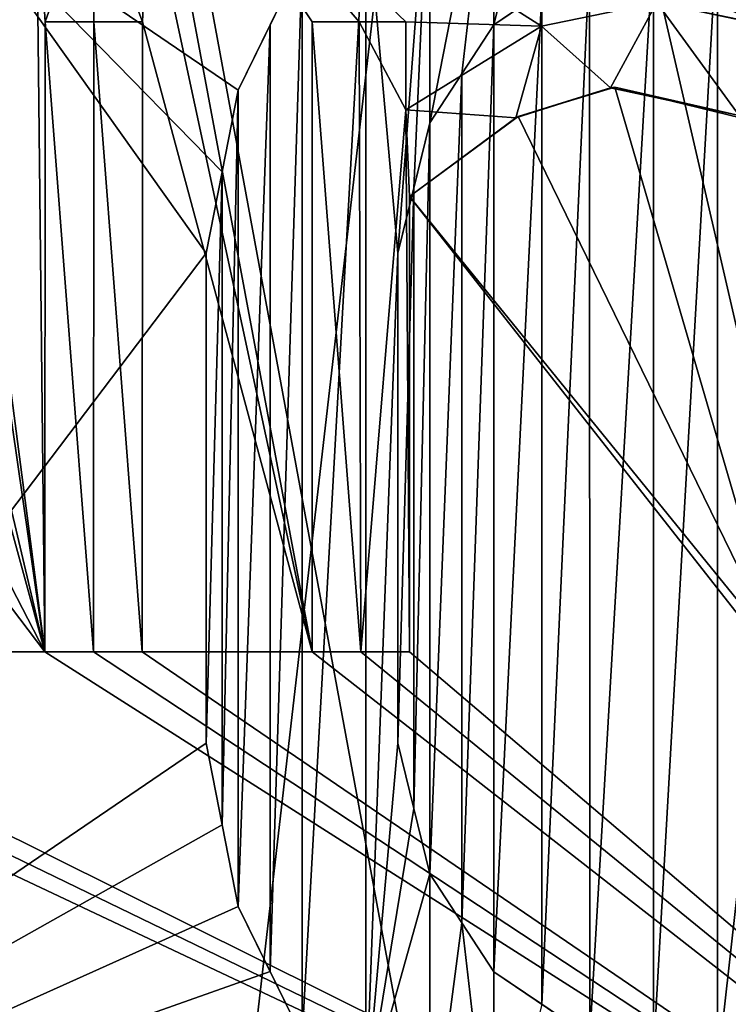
# Model space of a CAD drawing. Header units: millimetres. Extents: x -52 to 107, y -6 to 112.
# Tile 184 of 256: x -7.8 to -5.49, y 68.6 to 71.81. Entities that reach past the tile are written whole.
import ezdxf

# ---------------------------------------------------------------- set-up
doc = ezdxf.new("R2010")
doc.units = ezdxf.units.MM
doc.header["$LTSCALE"] = 65.185185
for name, color, linetype in [('1264', 7, 'CONTINUOUS'), ('1265', 7, 'CONTINUOUS'), ('1266', 7, 'CONTINUOUS'), ('1267', 7, 'CONTINUOUS'), ('1268', 7, 'CONTINUOUS'), ('1275', 7, 'CONTINUOUS'), ('1276', 7, 'CONTINUOUS'), ('1277', 7, 'CONTINUOUS'), ('1278', 7, 'CONTINUOUS'), ('1279', 7, 'CONTINUOUS'), ('1280', 7, 'CONTINUOUS'), ('1281', 7, 'CONTINUOUS'), ('1302', 7, 'CONTINUOUS'), ('1378', 7, 'CONTINUOUS'), ('1379', 7, 'CONTINUOUS'), ('1380', 7, 'CONTINUOUS'), ('1381', 7, 'CONTINUOUS'), ('1382', 7, 'CONTINUOUS'), ('1383', 7, 'CONTINUOUS'), ('1384', 7, 'CONTINUOUS'), ('1385', 7, 'CONTINUOUS'), ('1394', 7, 'CONTINUOUS'), ('1395', 7, 'CONTINUOUS'), ('1396', 7, 'CONTINUOUS'), ('1397', 7, 'CONTINUOUS'), ('3091', 7, 'CONTINUOUS'), ('3256', 7, 'CONTINUOUS'), ('3257', 7, 'CONTINUOUS'), ('473', 7, 'CONTINUOUS'), ('474', 7, 'CONTINUOUS'), ('477', 7, 'CONTINUOUS'), ('483', 7, 'CONTINUOUS')]:
    doc.layers.add(name, color=color, linetype=linetype)

msp = doc.modelspace()

# ---------------------------------------------------------------- linework, layer by layer
at = {"layer": '1264', "color": 7, "linetype": 'CONTINUOUS', "true_color": 0x141a1c}
for points in [[(-6.8751, 68.4958, -44.9444), (-6.9794, 68.7087, -44.9249), (-7.0835, 68.9213, -45.4141), (-6.8751, 68.4958, -44.9444)], [(-6.9794, 68.7087, -45.4336), (-6.8751, 68.4958, -44.9444), (-7.0835, 68.9213, -45.4141), (-6.9794, 68.7087, -45.4336)], [(-6.9794, 68.7087, -44.9249), (-7.0835, 68.9213, -44.9048), (-7.0835, 68.9213, -45.4141), (-6.9794, 68.7087, -44.9249)], [(-6.8751, 68.4958, -45.4527), (-6.8751, 68.4958, -44.9444), (-6.9794, 68.7087, -45.4336), (-6.8751, 68.4958, -45.4527)]]:
    msp.add_3dface(points, dxfattribs=at)
at = {"layer": '1265', "color": 7, "linetype": 'CONTINUOUS', "true_color": 0x141a1c}
for points in [[(-7.1356, 69.1874, -44.8946), (-7.1876, 69.4532, -44.8842), (-7.1356, 69.1874, -45.4041), (-7.1356, 69.1874, -44.8946)], [(-7.1356, 69.1874, -45.4041), (-7.1876, 69.4532, -44.8842), (-7.1876, 69.4532, -45.3939), (-7.1356, 69.1874, -45.4041)], [(-7.0835, 68.9213, -44.9048), (-7.1356, 69.1874, -44.8946), (-7.0835, 68.9213, -45.4141), (-7.0835, 68.9213, -44.9048)], [(-7.0835, 68.9213, -45.4141), (-7.1356, 69.1874, -44.8946), (-7.1356, 69.1874, -45.4041), (-7.0835, 68.9213, -45.4141)]]:
    msp.add_3dface(points, dxfattribs=at)
at = {"layer": '1266', "color": 7, "linetype": 'CONTINUOUS', "true_color": 0x141a1c}
for points in [[(-7.1876, 69.4532, -44.8842), (-7.1876, 71.049, -44.8842), (-7.1876, 69.4532, -45.3939), (-7.1876, 69.4532, -44.8842)], [(-7.1876, 69.4532, -45.3939), (-7.1876, 71.049, -44.8842), (-7.1876, 71.049, -45.3939), (-7.1876, 69.4532, -45.3939)]]:
    msp.add_3dface(points, dxfattribs=at)
at = {"layer": '1267', "color": 7, "linetype": 'CONTINUOUS', "true_color": 0x141a1c}
for points in [[(-7.1356, 71.3148, -44.8946), (-7.0835, 71.5809, -44.9048), (-7.1356, 71.3148, -45.404), (-7.1356, 71.3148, -44.8946)], [(-7.0835, 71.5809, -44.9048), (-7.0835, 71.5809, -45.414), (-7.1356, 71.3148, -45.404), (-7.0835, 71.5809, -44.9048)], [(-7.1876, 71.049, -44.8842), (-7.1356, 71.3148, -44.8946), (-7.1876, 71.049, -45.3939), (-7.1876, 71.049, -44.8842)], [(-7.1876, 71.049, -45.3939), (-7.1356, 71.3148, -44.8946), (-7.1356, 71.3148, -45.404), (-7.1876, 71.049, -45.3939)]]:
    msp.add_3dface(points, dxfattribs=at)
at = {"layer": '1268', "color": 7, "linetype": 'CONTINUOUS', "true_color": 0x141a1c}
for points in [[(-6.9794, 71.7935, -44.9249), (-6.8752, 72.0064, -44.9444), (-7.0835, 71.5809, -45.414), (-6.9794, 71.7935, -44.9249)], [(-7.0835, 71.5809, -45.414), (-6.8752, 72.0064, -44.9444), (-6.8752, 72.0064, -45.4527), (-7.0835, 71.5809, -45.414)], [(-7.0835, 71.5809, -45.414), (-6.8752, 72.0064, -45.4527), (-6.9794, 71.7935, -45.4336), (-7.0835, 71.5809, -45.414)], [(-7.0835, 71.5809, -44.9048), (-6.9794, 71.7935, -44.9249), (-7.0835, 71.5809, -45.414), (-7.0835, 71.5809, -44.9048)]]:
    msp.add_3dface(points, dxfattribs=at)
at = {"layer": '1275', "color": 7, "linetype": 'CONTINUOUS', "true_color": 0x141a1c}
for points in [[(-6.094, 71.9, -45.5792), (-5.9377, 72.0064, -45.0964), (-6.2502, 71.7937, -45.5563), (-6.094, 71.9, -45.5792)], [(-6.2502, 71.7937, -45.5563), (-5.9377, 72.0064, -45.0964), (-6.094, 71.9, -45.074), (-6.2502, 71.7937, -45.5563)], [(-6.2502, 71.7937, -45.0505), (-6.2502, 71.7937, -45.5563), (-6.094, 71.9, -45.074), (-6.2502, 71.7937, -45.0505)]]:
    msp.add_3dface(points, dxfattribs=at)
at = {"layer": '1276', "color": 7, "linetype": 'CONTINUOUS', "true_color": 0x141a1c}
for points in [[(-6.3544, 71.634, -45.5403), (-6.2502, 71.7937, -45.0505), (-6.4585, 71.4745, -45.5238), (-6.3544, 71.634, -45.5403)], [(-6.4585, 71.4745, -45.5238), (-6.2502, 71.7937, -45.0505), (-6.3544, 71.634, -45.0341), (-6.4585, 71.4745, -45.5238)], [(-6.2502, 71.7937, -45.5563), (-6.2502, 71.7937, -45.0505), (-6.3544, 71.634, -45.5403), (-6.2502, 71.7937, -45.5563)], [(-6.4585, 71.4745, -45.0173), (-6.4585, 71.4745, -45.5238), (-6.3544, 71.634, -45.0341), (-6.4585, 71.4745, -45.0173)]]:
    msp.add_3dface(points, dxfattribs=at)
at = {"layer": '1277', "color": 7, "linetype": 'CONTINUOUS', "true_color": 0x141a1c}
for points in [[(-6.5106, 71.2617, -45.5154), (-6.4585, 71.4745, -45.0173), (-6.5626, 71.049, -45.5068), (-6.5106, 71.2617, -45.5154)], [(-6.5626, 71.049, -45.5068), (-6.4585, 71.4745, -45.0173), (-6.5106, 71.2617, -45.0086), (-6.5626, 71.049, -45.5068)], [(-6.4585, 71.4745, -45.5238), (-6.4585, 71.4745, -45.0173), (-6.5106, 71.2617, -45.5154), (-6.4585, 71.4745, -45.5238)], [(-6.5626, 71.049, -44.9999), (-6.5626, 71.049, -45.5068), (-6.5106, 71.2617, -45.0086), (-6.5626, 71.049, -44.9999)]]:
    msp.add_3dface(points, dxfattribs=at)
at = {"layer": '1278', "color": 7, "linetype": 'CONTINUOUS', "true_color": 0x141a1c}
for points in [[(-6.5626, 71.049, -45.5068), (-6.5626, 71.049, -44.9999), (-6.5626, 69.4532, -44.9999), (-6.5626, 71.049, -45.5068)], [(-6.5626, 69.4532, -45.5068), (-6.5626, 71.049, -45.5068), (-6.5626, 69.4532, -44.9999), (-6.5626, 69.4532, -45.5068)]]:
    msp.add_3dface(points, dxfattribs=at)
at = {"layer": '1279', "color": 7, "linetype": 'CONTINUOUS', "true_color": 0x141a1c}
for points in [[(-6.5626, 69.4532, -45.5068), (-6.5626, 69.4532, -44.9999), (-6.5106, 69.2405, -45.0086), (-6.5626, 69.4532, -45.5068)], [(-6.5626, 69.4532, -45.5068), (-6.4585, 69.0277, -45.0173), (-6.5106, 69.2405, -45.5154), (-6.5626, 69.4532, -45.5068)], [(-6.4585, 69.0277, -45.0173), (-6.5626, 69.4532, -45.5068), (-6.5106, 69.2405, -45.0086), (-6.4585, 69.0277, -45.0173)], [(-6.4585, 69.0277, -45.5238), (-6.5106, 69.2405, -45.5154), (-6.4585, 69.0277, -45.0173), (-6.4585, 69.0277, -45.5238)]]:
    msp.add_3dface(points, dxfattribs=at)
at = {"layer": '1280', "color": 7, "linetype": 'CONTINUOUS', "true_color": 0x141a1c}
for points in [[(-6.4585, 69.0277, -45.5238), (-6.4585, 69.0277, -45.0173), (-6.3544, 68.8682, -45.0341), (-6.4585, 69.0277, -45.5238)], [(-6.2501, 68.7085, -45.5563), (-6.4585, 69.0277, -45.5238), (-6.2501, 68.7085, -45.0505), (-6.2501, 68.7085, -45.5563)], [(-6.4585, 69.0277, -45.5238), (-6.2501, 68.7085, -45.5563), (-6.3544, 68.8682, -45.5403), (-6.4585, 69.0277, -45.5238)], [(-6.2501, 68.7085, -45.0505), (-6.4585, 69.0277, -45.5238), (-6.3544, 68.8682, -45.0341), (-6.2501, 68.7085, -45.0505)]]:
    msp.add_3dface(points, dxfattribs=at)
at = {"layer": '1281', "color": 7, "linetype": 'CONTINUOUS', "true_color": 0x141a1c}
for points in [[(-6.2501, 68.7085, -45.5563), (-6.2501, 68.7085, -45.0505), (-6.094, 68.6022, -45.074), (-6.2501, 68.7085, -45.5563)], [(-5.9376, 68.4958, -45.6011), (-6.2501, 68.7085, -45.5563), (-5.9376, 68.4958, -45.0964), (-5.9376, 68.4958, -45.6011)], [(-6.2501, 68.7085, -45.5563), (-5.9376, 68.4958, -45.6011), (-6.094, 68.6022, -45.5792), (-6.2501, 68.7085, -45.5563)], [(-5.9376, 68.4958, -45.0964), (-6.2501, 68.7085, -45.5563), (-6.094, 68.6022, -45.074), (-5.9376, 68.4958, -45.0964)]]:
    msp.add_3dface(points, dxfattribs=at)
at = {"layer": '1302', "color": 7, "linetype": 'CONTINUOUS', "true_color": 0x141a1c}
for points in [[(-6.2503, 72.5382, -45.5562), (-6.0418, 72.6447, -45.5866), (-6.2502, 71.7937, -45.5563), (-6.2503, 72.5382, -45.5562)], [(-6.0418, 72.6447, -45.5866), (-6.094, 71.9, -45.5792), (-6.2502, 71.7937, -45.5563), (-6.0418, 72.6447, -45.5866)], [(-6.4585, 72.432, -45.5238), (-6.2503, 72.5382, -45.5562), (-6.4585, 71.4745, -45.5238), (-6.4585, 72.432, -45.5238)], [(-6.2503, 72.5382, -45.5562), (-6.3544, 71.634, -45.5403), (-6.4585, 71.4745, -45.5238), (-6.2503, 72.5382, -45.5562)], [(-6.2503, 72.5382, -45.5562), (-6.2502, 71.7937, -45.5563), (-6.3544, 71.634, -45.5403), (-6.2503, 72.5382, -45.5562)], [(-6.6671, 72.2189, -45.4893), (-6.4585, 72.432, -45.5238), (-6.5626, 71.049, -45.5068), (-6.6671, 72.2189, -45.4893)], [(-6.4585, 72.432, -45.5238), (-6.5106, 71.2617, -45.5154), (-6.5626, 71.049, -45.5068), (-6.4585, 72.432, -45.5238)], [(-6.4585, 72.432, -45.5238), (-6.4585, 71.4745, -45.5238), (-6.5106, 71.2617, -45.5154), (-6.4585, 72.432, -45.5238)], [(-6.8751, 68.4958, -45.4527), (-6.8752, 72.0064, -45.4527), (-6.6671, 72.2189, -45.4893), (-6.8751, 68.4958, -45.4527)], [(-6.6671, 68.2833, -45.4893), (-6.8751, 68.4958, -45.4527), (-6.6671, 72.2189, -45.4893), (-6.6671, 68.2833, -45.4893)], [(-6.6671, 68.2833, -45.4893), (-6.6671, 72.2189, -45.4893), (-6.5626, 71.049, -45.5068), (-6.6671, 68.2833, -45.4893)], [(-6.8751, 68.4958, -45.4527), (-6.9794, 68.7087, -45.4336), (-6.8752, 72.0064, -45.4527), (-6.8751, 68.4958, -45.4527)], [(-6.8752, 72.0064, -45.4527), (-6.9794, 68.7087, -45.4336), (-6.9794, 71.7935, -45.4336), (-6.8752, 72.0064, -45.4527)], [(-6.9794, 68.7087, -45.4336), (-7.0835, 68.9213, -45.4141), (-6.9794, 71.7935, -45.4336), (-6.9794, 68.7087, -45.4336)], [(-7.0835, 68.9213, -45.4141), (-7.0835, 71.5809, -45.414), (-6.9794, 71.7935, -45.4336), (-7.0835, 68.9213, -45.4141)], [(-7.0835, 68.9213, -45.4141), (-7.1356, 69.1874, -45.4041), (-7.0835, 71.5809, -45.414), (-7.0835, 68.9213, -45.4141)], [(-7.0835, 71.5809, -45.414), (-7.1356, 69.1874, -45.4041), (-7.1356, 71.3148, -45.404), (-7.0835, 71.5809, -45.414)], [(-7.1356, 69.1874, -45.4041), (-7.1876, 69.4532, -45.3939), (-7.1356, 71.3148, -45.404), (-7.1356, 69.1874, -45.4041)], [(-7.1876, 69.4532, -45.3939), (-7.1876, 71.049, -45.3939), (-7.1356, 71.3148, -45.404), (-7.1876, 69.4532, -45.3939)], [(-6.6671, 68.2833, -45.4893), (-6.5626, 71.049, -45.5068), (-6.5626, 69.4532, -45.5068), (-6.6671, 68.2833, -45.4893)], [(-6.6671, 68.2833, -45.4893), (-6.5626, 69.4532, -45.5068), (-6.5106, 69.2405, -45.5154), (-6.6671, 68.2833, -45.4893)], [(-6.4585, 69.0277, -45.5238), (-6.6671, 68.2833, -45.4893), (-6.5106, 69.2405, -45.5154), (-6.4585, 69.0277, -45.5238)], [(-6.4585, 68.0703, -45.5238), (-6.6671, 68.2833, -45.4893), (-6.4585, 69.0277, -45.5238), (-6.4585, 68.0703, -45.5238)], [(-6.4585, 68.0703, -45.5238), (-6.4585, 69.0277, -45.5238), (-6.3544, 68.8682, -45.5403), (-6.4585, 68.0703, -45.5238)], [(-6.2503, 67.964, -45.5562), (-6.4585, 68.0703, -45.5238), (-6.3544, 68.8682, -45.5403), (-6.2503, 67.964, -45.5562)], [(-6.2501, 68.7085, -45.5563), (-6.2503, 67.964, -45.5562), (-6.3544, 68.8682, -45.5403), (-6.2501, 68.7085, -45.5563)], [(-6.2503, 67.964, -45.5562), (-6.2501, 68.7085, -45.5563), (-6.094, 68.6022, -45.5792), (-6.2503, 67.964, -45.5562)]]:
    msp.add_3dface(points, dxfattribs=at)
at = {"layer": '1378', "color": 7, "linetype": 'CONTINUOUS', "true_color": 0x141a1c}
for points in [[(-7.7126, 71.8027, 44.7723), (-7.7139, 69.7509, 44.772), (-7.7126, 71.8027, 45.0384), (-7.7126, 71.8027, 44.7723)], [(-7.7139, 69.7509, 44.772), (-7.7139, 69.7509, 45.038), (-7.7126, 71.8027, 45.0384), (-7.7139, 69.7509, 44.772)]]:
    msp.add_3dface(points, dxfattribs=at)
at = {"layer": '1379', "color": 7, "linetype": 'CONTINUOUS', "true_color": 0x141a1c}
for points in [[(-7.7139, 69.7509, 44.772), (-7.5553, 69.7509, 44.8073), (-7.7139, 69.7509, 45.038), (-7.7139, 69.7509, 44.772)], [(-7.7139, 69.7509, 45.038), (-7.5553, 69.7509, 44.8073), (-7.5554, 69.7509, 45.0804), (-7.7139, 69.7509, 45.038)], [(-7.5553, 69.7509, 44.8073), (-7.3965, 69.7509, 44.8415), (-7.5554, 69.7509, 45.0804), (-7.5553, 69.7509, 44.8073)], [(-7.3965, 69.7509, 44.8415), (-7.3965, 69.7509, 45.1216), (-7.5554, 69.7509, 45.0804), (-7.3965, 69.7509, 44.8415)]]:
    msp.add_3dface(points, dxfattribs=at)
at = {"layer": '1380', "color": 7, "linetype": 'CONTINUOUS', "true_color": 0x141a1c}
for points in [[(-7.3965, 69.7509, 44.8415), (-7.3952, 71.8027, 44.8417), (-7.3965, 69.7509, 45.1216), (-7.3965, 69.7509, 44.8415)], [(-7.3965, 69.7509, 45.1216), (-7.3952, 71.8027, 44.8417), (-7.3952, 71.8027, 45.122), (-7.3965, 69.7509, 45.1216)]]:
    msp.add_3dface(points, dxfattribs=at)
at = {"layer": '1381', "color": 7, "linetype": 'CONTINUOUS', "true_color": 0x141a1c}
for points in [[(-7.554, 71.8027, 44.8076), (-7.7126, 71.8027, 44.7723), (-7.5541, 71.8027, 45.0808), (-7.554, 71.8027, 44.8076)], [(-7.7126, 71.8027, 44.7723), (-7.7126, 71.8027, 45.0384), (-7.5541, 71.8027, 45.0808), (-7.7126, 71.8027, 44.7723)], [(-7.3952, 71.8027, 45.122), (-7.554, 71.8027, 44.8076), (-7.5541, 71.8027, 45.0808), (-7.3952, 71.8027, 45.122)], [(-7.3952, 71.8027, 44.8417), (-7.554, 71.8027, 44.8076), (-7.3952, 71.8027, 45.122), (-7.3952, 71.8027, 44.8417)]]:
    msp.add_3dface(points, dxfattribs=at)
at = {"layer": '1382', "color": 7, "linetype": 'CONTINUOUS', "true_color": 0x141a1c}
for points in [[(-6.8421, 71.8027, 44.9508), (-6.8421, 69.7509, 44.9507), (-6.8421, 71.8027, 45.2556), (-6.8421, 71.8027, 44.9508)], [(-6.8421, 69.7509, 44.9507), (-6.8421, 69.7509, 45.2556), (-6.8421, 71.8027, 45.2556), (-6.8421, 69.7509, 44.9507)]]:
    msp.add_3dface(points, dxfattribs=at)
at = {"layer": '1383', "color": 7, "linetype": 'CONTINUOUS', "true_color": 0x141a1c}
for points in [[(-6.8421, 69.7509, 44.9507), (-6.6835, 69.7509, 44.9792), (-6.8421, 69.7509, 45.2556), (-6.8421, 69.7509, 44.9507)], [(-6.6835, 69.7509, 44.9792), (-6.5248, 69.7509, 45.0065), (-6.8421, 69.7509, 45.2556), (-6.6835, 69.7509, 44.9792)], [(-6.8421, 69.7509, 45.2556), (-6.5248, 69.7509, 45.0065), (-6.5248, 69.7509, 45.3254), (-6.8421, 69.7509, 45.2556)], [(-6.6836, 69.7509, 45.2911), (-6.8421, 69.7509, 45.2556), (-6.5248, 69.7509, 45.3254), (-6.6836, 69.7509, 45.2911)]]:
    msp.add_3dface(points, dxfattribs=at)
at = {"layer": '1384', "color": 7, "linetype": 'CONTINUOUS', "true_color": 0x141a1c}
for points in [[(-6.5248, 69.7509, 45.0065), (-6.5248, 71.2341, 45.0065), (-6.5248, 69.7509, 45.3254), (-6.5248, 69.7509, 45.0065)], [(-6.5248, 69.7509, 45.3254), (-6.5248, 71.2341, 45.0065), (-6.5248, 71.2341, 45.3254), (-6.5248, 69.7509, 45.3254)]]:
    msp.add_3dface(points, dxfattribs=at)
at = {"layer": '1385', "color": 7, "linetype": 'CONTINUOUS', "true_color": 0x141a1c}
for points in [[(-6.1784, 71.4906, 45.396), (-6.1712, 71.4943, 45.0627), (-5.8697, 71.5884, 45.4539), (-6.1784, 71.4906, 45.396)], [(-6.1712, 71.4943, 45.0627), (-5.8561, 71.5901, 45.1078), (-5.8697, 71.5884, 45.4539), (-6.1712, 71.4943, 45.0627)], [(-5.8697, 71.5884, 45.4539), (-5.8561, 71.5901, 45.1078), (-5.4504, 71.498, 45.5253), (-5.8697, 71.5884, 45.4539)], [(-5.8561, 71.5901, 45.1078), (-5.4412, 71.4895, 45.1598), (-5.4504, 71.498, 45.5253), (-5.8561, 71.5901, 45.1078)], [(-6.5248, 71.2341, 45.0065), (-6.1712, 71.4943, 45.0627), (-6.5248, 71.2341, 45.3254), (-6.5248, 71.2341, 45.0065)], [(-6.5248, 71.2341, 45.3254), (-6.1712, 71.4943, 45.0627), (-6.1784, 71.4906, 45.396), (-6.5248, 71.2341, 45.3254)]]:
    msp.add_3dface(points, dxfattribs=at)
at = {"layer": '1394', "color": 7, "linetype": 'CONTINUOUS', "true_color": 0x141a1c}
for points in [[(-5.3472, 71.7884, 45.1704), (-5.7191, 71.8662, 45.1259), (-5.3503, 71.7903, 45.5412), (-5.3472, 71.7884, 45.1704)], [(-5.7191, 71.8662, 45.1259), (-5.7191, 71.8662, 45.4806), (-5.3503, 71.7903, 45.5412), (-5.7191, 71.8662, 45.1259)]]:
    msp.add_3dface(points, dxfattribs=at)
at = {"layer": '1395', "color": 7, "linetype": 'CONTINUOUS', "true_color": 0x141a1c}
for points in [[(-5.7191, 71.8662, 45.1259), (-6.0949, 71.7887, 45.0741), (-5.7191, 71.8662, 45.4806), (-5.7191, 71.8662, 45.1259)], [(-5.7191, 71.8662, 45.4806), (-6.0949, 71.7887, 45.0741), (-6.0948, 71.7887, 45.4121), (-5.7191, 71.8662, 45.4806)], [(-6.0949, 71.7887, 45.0741), (-6.5364, 71.5165, 45.0045), (-6.0948, 71.7887, 45.4121), (-6.0949, 71.7887, 45.0741)], [(-6.5364, 71.5165, 45.0045), (-6.5364, 71.5165, 45.3229), (-6.0948, 71.7887, 45.4121), (-6.5364, 71.5165, 45.0045)]]:
    msp.add_3dface(points, dxfattribs=at)
at = {"layer": '1396', "color": 7, "linetype": 'CONTINUOUS', "true_color": 0x141a1c}
for points in [[(-6.5364, 71.5165, 45.0045), (-6.5364, 71.8027, 45.0045), (-6.5364, 71.5165, 45.3229), (-6.5364, 71.5165, 45.0045)], [(-6.5364, 71.5165, 45.3229), (-6.5364, 71.8027, 45.0045), (-6.5364, 71.8027, 45.3229), (-6.5364, 71.5165, 45.3229)]]:
    msp.add_3dface(points, dxfattribs=at)
at = {"layer": '1397', "color": 7, "linetype": 'CONTINUOUS', "true_color": 0x141a1c}
for points in [[(-6.6894, 71.8027, 44.9782), (-6.8421, 71.8027, 44.9508), (-6.6894, 71.8027, 45.2898), (-6.6894, 71.8027, 44.9782)], [(-6.8421, 71.8027, 44.9508), (-6.8421, 71.8027, 45.2556), (-6.6894, 71.8027, 45.2898), (-6.8421, 71.8027, 44.9508)], [(-6.5364, 71.8027, 45.0045), (-6.6894, 71.8027, 44.9782), (-6.5364, 71.8027, 45.3229), (-6.5364, 71.8027, 45.0045)], [(-6.5364, 71.8027, 45.3229), (-6.6894, 71.8027, 44.9782), (-6.6894, 71.8027, 45.2898), (-6.5364, 71.8027, 45.3229)]]:
    msp.add_3dface(points, dxfattribs=at)
at = {"layer": '3091', "color": 7, "linetype": 'CONTINUOUS', "true_color": 0xe0f2ff}
for points in [[(-5.7295, 72.0596, -45.1243), (-5.521, 72.1128, -45.1502), (-5.7295, 68.4426, -45.1243), (-5.7295, 72.0596, -45.1243)], [(-5.521, 72.1128, -45.1502), (-5.521, 68.3894, -45.1502), (-5.7295, 68.4426, -45.1243), (-5.521, 72.1128, -45.1502)], [(-5.521, 72.1128, -45.1502), (-5.1047, 72.1128, -45.1957), (-5.521, 68.3894, -45.1502), (-5.521, 72.1128, -45.1502)], [(-5.521, 68.3894, -45.1502), (-5.1047, 72.1128, -45.1957), (-5.1047, 68.3894, -45.1957), (-5.521, 68.3894, -45.1502)], [(-5.9377, 72.0064, -45.0964), (-5.7295, 72.0596, -45.1243), (-5.9376, 68.4958, -45.0964), (-5.9377, 72.0064, -45.0964)], [(-5.9376, 68.4958, -45.0964), (-5.7295, 72.0596, -45.1243), (-5.7295, 68.4426, -45.1243), (-5.9376, 68.4958, -45.0964)], [(-6.094, 71.9, -45.074), (-5.9377, 72.0064, -45.0964), (-6.094, 68.6022, -45.074), (-6.094, 71.9, -45.074)], [(-5.9377, 72.0064, -45.0964), (-5.9376, 68.4958, -45.0964), (-6.094, 68.6022, -45.074), (-5.9377, 72.0064, -45.0964)], [(-6.2502, 71.7937, -45.0505), (-6.094, 71.9, -45.074), (-6.2501, 68.7085, -45.0505), (-6.2502, 71.7937, -45.0505)], [(-6.2501, 68.7085, -45.0505), (-6.094, 71.9, -45.074), (-6.094, 68.6022, -45.074), (-6.2501, 68.7085, -45.0505)], [(-6.3544, 71.634, -45.0341), (-6.2502, 71.7937, -45.0505), (-6.3544, 68.8682, -45.0341), (-6.3544, 71.634, -45.0341)], [(-6.2502, 71.7937, -45.0505), (-6.2501, 68.7085, -45.0505), (-6.3544, 68.8682, -45.0341), (-6.2502, 71.7937, -45.0505)], [(-6.4585, 71.4745, -45.0173), (-6.3544, 71.634, -45.0341), (-6.4585, 69.0277, -45.0173), (-6.4585, 71.4745, -45.0173)], [(-6.4585, 69.0277, -45.0173), (-6.3544, 71.634, -45.0341), (-6.3544, 68.8682, -45.0341), (-6.4585, 69.0277, -45.0173)], [(-6.5106, 71.2617, -45.0086), (-6.4585, 71.4745, -45.0173), (-6.5106, 69.2405, -45.0086), (-6.5106, 71.2617, -45.0086)], [(-6.4585, 71.4745, -45.0173), (-6.4585, 69.0277, -45.0173), (-6.5106, 69.2405, -45.0086), (-6.4585, 71.4745, -45.0173)], [(-6.5626, 71.049, -44.9999), (-6.5106, 71.2617, -45.0086), (-6.5626, 69.4532, -44.9999), (-6.5626, 71.049, -44.9999)], [(-6.5626, 69.4532, -44.9999), (-6.5106, 71.2617, -45.0086), (-6.5106, 69.2405, -45.0086), (-6.5626, 69.4532, -44.9999)]]:
    msp.add_3dface(points, dxfattribs=at)
at = {"layer": '3256', "color": 7, "linetype": 'CONTINUOUS', "true_color": 0xe0f2ff}
for points in [[(-7.7126, 71.8027, 45.0384), (-7.7139, 69.7509, 45.038), (-7.5554, 69.7509, 45.0804), (-7.7126, 71.8027, 45.0384)], [(-7.7126, 71.8027, 45.0384), (-7.5554, 69.7509, 45.0804), (-7.5541, 71.8027, 45.0808), (-7.7126, 71.8027, 45.0384)], [(-7.5554, 69.7509, 45.0804), (-7.3965, 69.7509, 45.1216), (-7.5541, 71.8027, 45.0808), (-7.5554, 69.7509, 45.0804)], [(-7.3965, 69.7509, 45.1216), (-7.3952, 71.8027, 45.122), (-7.5541, 71.8027, 45.0808), (-7.3965, 69.7509, 45.1216)]]:
    msp.add_3dface(points, dxfattribs=at)
at = {"layer": '3257', "color": 7, "linetype": 'CONTINUOUS', "true_color": 0xe0f2ff}
for points in [[(-5.8697, 71.5884, 45.4539), (-5.7191, 71.8662, 45.4806), (-6.0948, 71.7887, 45.4121), (-5.8697, 71.5884, 45.4539)], [(-5.8697, 71.5884, 45.4539), (-5.4504, 71.498, 45.5253), (-5.7191, 71.8662, 45.4806), (-5.8697, 71.5884, 45.4539)], [(-5.7191, 71.8662, 45.4806), (-5.4504, 71.498, 45.5253), (-5.3503, 71.7903, 45.5412), (-5.7191, 71.8662, 45.4806)], [(-6.8421, 71.8027, 45.2556), (-6.8421, 69.7509, 45.2556), (-6.6836, 69.7509, 45.2911), (-6.8421, 71.8027, 45.2556)], [(-6.8421, 71.8027, 45.2556), (-6.6836, 69.7509, 45.2911), (-6.6894, 71.8027, 45.2898), (-6.8421, 71.8027, 45.2556)], [(-6.6836, 69.7509, 45.2911), (-6.5364, 71.5165, 45.3229), (-6.6894, 71.8027, 45.2898), (-6.6836, 69.7509, 45.2911)], [(-6.5364, 71.5165, 45.3229), (-6.5364, 71.8027, 45.3229), (-6.6894, 71.8027, 45.2898), (-6.5364, 71.5165, 45.3229)], [(-6.5364, 71.5165, 45.3229), (-6.1784, 71.4906, 45.396), (-6.0948, 71.7887, 45.4121), (-6.5364, 71.5165, 45.3229)], [(-6.1784, 71.4906, 45.396), (-5.8697, 71.5884, 45.4539), (-6.0948, 71.7887, 45.4121), (-6.1784, 71.4906, 45.396)], [(-6.6836, 69.7509, 45.2911), (-6.5248, 69.7509, 45.3254), (-6.5364, 71.5165, 45.3229), (-6.6836, 69.7509, 45.2911)], [(-6.5248, 69.7509, 45.3254), (-6.5248, 71.2341, 45.3254), (-6.5364, 71.5165, 45.3229), (-6.5248, 69.7509, 45.3254)], [(-6.5248, 71.2341, 45.3254), (-6.1784, 71.4906, 45.396), (-6.5364, 71.5165, 45.3229), (-6.5248, 71.2341, 45.3254)]]:
    msp.add_3dface(points, dxfattribs=at)
at = {"layer": '473', "color": 7, "linetype": 'CONTINUOUS', "true_color": 0xe0f2ff}
for points in [[(-3.0001, 60.1644, -43.9999), (-3.0002, 103.4511, -43.9998), (-13.0002, 103.4511, -41.3203), (-3.0001, 60.1644, -43.9999)], [(-3.0001, 60.1644, -43.9999), (-13.0002, 103.4511, -41.3203), (-5.0683, 60.4558, -43.8927), (-3.0001, 60.1644, -43.9999)], [(-5.0683, 60.4558, -43.8927), (-13.0002, 103.4511, -41.3203), (-7.8499, 61.3328, -43.403), (-5.0683, 60.4558, -43.8927)]]:
    msp.add_3dface(points, dxfattribs=at)
at = {"layer": '474', "color": 7, "linetype": 'CONTINUOUS', "true_color": 0xe0f2ff}
for points in [[(-13.0002, 103.4509, 41.3207), (-3.0002, 103.4509, 44.0002), (-11.3417, 62.3965, 42.1775), (-13.0002, 103.4509, 41.3207)], [(-11.3417, 62.3965, 42.1775), (-3.0002, 103.4509, 44.0002), (-7.8541, 61.3341, 43.4021), (-11.3417, 62.3965, 42.1775)], [(-7.8541, 61.3341, 43.4021), (-3.0002, 103.4509, 44.0002), (-5.0787, 60.4582, 43.8918), (-7.8541, 61.3341, 43.4021)]]:
    msp.add_3dface(points, dxfattribs=at)
at = {"layer": '477', "color": 7, "linetype": 'CONTINUOUS', "true_color": 0xe0f2ff}
for points in [[(-8.0869, 72.6188, 44.6838), (-8.0869, 72.3364, 44.6838), (-7.7139, 69.7509, 44.772), (-8.0869, 72.6188, 44.6838)], [(-8.0869, 72.6188, 44.6838), (-7.7139, 69.7509, 44.772), (-7.7411, 72.238, 44.7658), (-8.0869, 72.6188, 44.6838)], [(-6.8421, 69.7509, 44.9507), (-6.8421, 71.8027, 44.9508), (-7.3758, 72.6032, 44.8458), (-6.8421, 69.7509, 44.9507)], [(-7.3758, 72.238, 44.8458), (-6.8421, 69.7509, 44.9507), (-7.3758, 72.6032, 44.8458), (-7.3758, 72.238, 44.8458)], [(-4.6521, 71.7809, 45.236), (-4.2705, 71.8662, 45.2622), (-7.3758, 72.6032, 44.8458), (-4.6521, 71.7809, 45.236)], [(-5.3472, 71.7884, 45.1704), (-4.6521, 71.7809, 45.236), (-7.3758, 72.6032, 44.8458), (-5.3472, 71.7884, 45.1704)], [(-5.7191, 71.8662, 45.1259), (-5.3472, 71.7884, 45.1704), (-7.3758, 72.6032, 44.8458), (-5.7191, 71.8662, 45.1259)], [(-6.0949, 71.7887, 45.0741), (-5.7191, 71.8662, 45.1259), (-7.3758, 72.6032, 44.8458), (-6.0949, 71.7887, 45.0741)], [(-6.5364, 71.8027, 45.0045), (-6.0949, 71.7887, 45.0741), (-7.3758, 72.6032, 44.8458), (-6.5364, 71.8027, 45.0045)], [(-6.6894, 71.8027, 44.9782), (-6.5364, 71.8027, 45.0045), (-7.3758, 72.6032, 44.8458), (-6.6894, 71.8027, 44.9782)], [(-6.8421, 71.8027, 44.9508), (-6.6894, 71.8027, 44.9782), (-7.3758, 72.6032, 44.8458), (-6.8421, 71.8027, 44.9508)], [(-8.0869, 72.3364, 44.6838), (-8.188, 71.76, 44.6587), (-7.7139, 69.7509, 44.772), (-8.0869, 72.3364, 44.6838)], [(-7.7139, 69.7509, 44.772), (-7.7126, 71.8027, 44.7723), (-7.7411, 72.238, 44.7658), (-7.7139, 69.7509, 44.772)], [(-7.7411, 72.238, 44.7658), (-7.7126, 71.8027, 44.7723), (-7.5586, 72.238, 44.8066), (-7.7411, 72.238, 44.7658)], [(-7.7126, 71.8027, 44.7723), (-7.554, 71.8027, 44.8076), (-7.5586, 72.238, 44.8066), (-7.7126, 71.8027, 44.7723)], [(-7.554, 71.8027, 44.8076), (-7.3952, 71.8027, 44.8417), (-7.5586, 72.238, 44.8066), (-7.554, 71.8027, 44.8076)], [(-7.5586, 72.238, 44.8066), (-7.3952, 71.8027, 44.8417), (-7.3758, 72.238, 44.8458), (-7.5586, 72.238, 44.8066)], [(-7.3952, 71.8027, 44.8417), (-6.8421, 69.7509, 44.9507), (-7.3758, 72.238, 44.8458), (-7.3952, 71.8027, 44.8417)], [(-7.3952, 71.8027, 44.8417), (-7.3965, 69.7509, 44.8415), (-6.8421, 69.7509, 44.9507), (-7.3952, 71.8027, 44.8417)], [(-6.5364, 71.5165, 45.0045), (-6.0949, 71.7887, 45.0741), (-6.5364, 71.8027, 45.0045), (-6.5364, 71.5165, 45.0045)], [(-8.188, 71.76, 44.6587), (-8.188, 71.4893, 44.6587), (-7.7139, 69.7509, 44.772), (-8.188, 71.76, 44.6587)], [(-5.8561, 71.5901, 45.1078), (-6.1712, 71.4943, 45.0627), (-5.3188, 69.7509, 45.1735), (-5.8561, 71.5901, 45.1078)], [(-5.4412, 71.4895, 45.1598), (-5.8561, 71.5901, 45.1078), (-5.3188, 69.7509, 45.1735), (-5.4412, 71.4895, 45.1598)], [(-9.0325, 71.4893, 44.428), (-9.0325, 69.7509, 44.428), (-7.7139, 69.7509, 44.772), (-9.0325, 71.4893, 44.428)], [(-8.6114, 71.4893, 44.5477), (-9.0325, 71.4893, 44.428), (-7.7139, 69.7509, 44.772), (-8.6114, 71.4893, 44.5477)], [(-8.188, 71.4893, 44.6587), (-8.6114, 71.4893, 44.5477), (-7.7139, 69.7509, 44.772), (-8.188, 71.4893, 44.6587)], [(-6.1712, 71.4943, 45.0627), (-6.5248, 71.2341, 45.0065), (-5.3188, 69.7509, 45.1735), (-6.1712, 71.4943, 45.0627)], [(-6.5248, 69.7509, 45.0065), (-3.0001, 66.7509, 45.3001), (-6.5248, 71.2341, 45.0065), (-6.5248, 69.7509, 45.0065)], [(-6.5248, 71.2341, 45.0065), (-3.0001, 66.7509, 45.3001), (-5.3188, 69.7509, 45.1735), (-6.5248, 71.2341, 45.0065)], [(-13.6501, 66.7509, 42.4464), (-3.0001, 66.7509, 45.3001), (-9.3551, 69.7509, 44.33), (-13.6501, 66.7509, 42.4464)], [(-9.3551, 69.7509, 44.33), (-3.0001, 66.7509, 45.3001), (-9.194, 69.7509, 44.3797), (-9.3551, 69.7509, 44.33)], [(-9.194, 69.7509, 44.3797), (-3.0001, 66.7509, 45.3001), (-9.0325, 69.7509, 44.428), (-9.194, 69.7509, 44.3797)], [(-9.0325, 69.7509, 44.428), (-3.0001, 66.7509, 45.3001), (-7.7139, 69.7509, 44.772), (-9.0325, 69.7509, 44.428)], [(-7.7139, 69.7509, 44.772), (-3.0001, 66.7509, 45.3001), (-7.5553, 69.7509, 44.8073), (-7.7139, 69.7509, 44.772)], [(-7.5553, 69.7509, 44.8073), (-3.0001, 66.7509, 45.3001), (-7.3965, 69.7509, 44.8415), (-7.5553, 69.7509, 44.8073)], [(-7.3965, 69.7509, 44.8415), (-3.0001, 66.7509, 45.3001), (-6.8421, 69.7509, 44.9507), (-7.3965, 69.7509, 44.8415)], [(-6.8421, 69.7509, 44.9507), (-3.0001, 66.7509, 45.3001), (-6.6835, 69.7509, 44.9792), (-6.8421, 69.7509, 44.9507)], [(-6.6835, 69.7509, 44.9792), (-3.0001, 66.7509, 45.3001), (-6.5248, 69.7509, 45.0065), (-6.6835, 69.7509, 44.9792)]]:
    msp.add_3dface(points, dxfattribs=at)
at = {"layer": '483', "color": 7, "linetype": 'CONTINUOUS', "true_color": 0xe0f2ff}
for points in [[(-8.021, 72.2192, -44.6997), (-7.1876, 71.049, -44.8842), (-9.6876, 67.7511, -44.2228), (-8.021, 72.2192, -44.6997)], [(-7.1876, 71.049, -44.8842), (-8.021, 72.2192, -44.6997), (-7.1356, 71.3148, -44.8946), (-7.1876, 71.049, -44.8842)], [(-7.0835, 71.5809, -44.9048), (-7.1356, 71.3148, -44.8946), (-8.021, 72.2192, -44.6997), (-7.0835, 71.5809, -44.9048)], [(-6.8752, 72.0064, -44.9444), (-7.0835, 71.5809, -44.9048), (-8.021, 72.2192, -44.6997), (-6.8752, 72.0064, -44.9444)], [(-6.9794, 71.7935, -44.9249), (-7.0835, 71.5809, -44.9048), (-6.8752, 72.0064, -44.9444), (-6.9794, 71.7935, -44.9249)], [(-7.1876, 71.049, -44.8842), (-7.1876, 69.4532, -44.8842), (-9.6876, 67.7511, -44.2228), (-7.1876, 71.049, -44.8842)], [(-7.1876, 69.4532, -44.8842), (-7.1356, 69.1874, -44.8946), (-9.6876, 67.7511, -44.2228), (-7.1876, 69.4532, -44.8842)], [(-7.1356, 69.1874, -44.8946), (-7.0835, 68.9213, -44.9048), (-9.6876, 67.7511, -44.2228), (-7.1356, 69.1874, -44.8946)], [(-7.0835, 68.9213, -44.9048), (-6.9794, 68.7087, -44.9249), (-9.6876, 67.7511, -44.2228), (-7.0835, 68.9213, -44.9048)], [(-6.9794, 68.7087, -44.9249), (-6.8751, 68.4958, -44.9444), (-9.6876, 67.7511, -44.2228), (-6.9794, 68.7087, -44.9249)]]:
    msp.add_3dface(points, dxfattribs=at)

doc.saveas('drawing.dxf')
